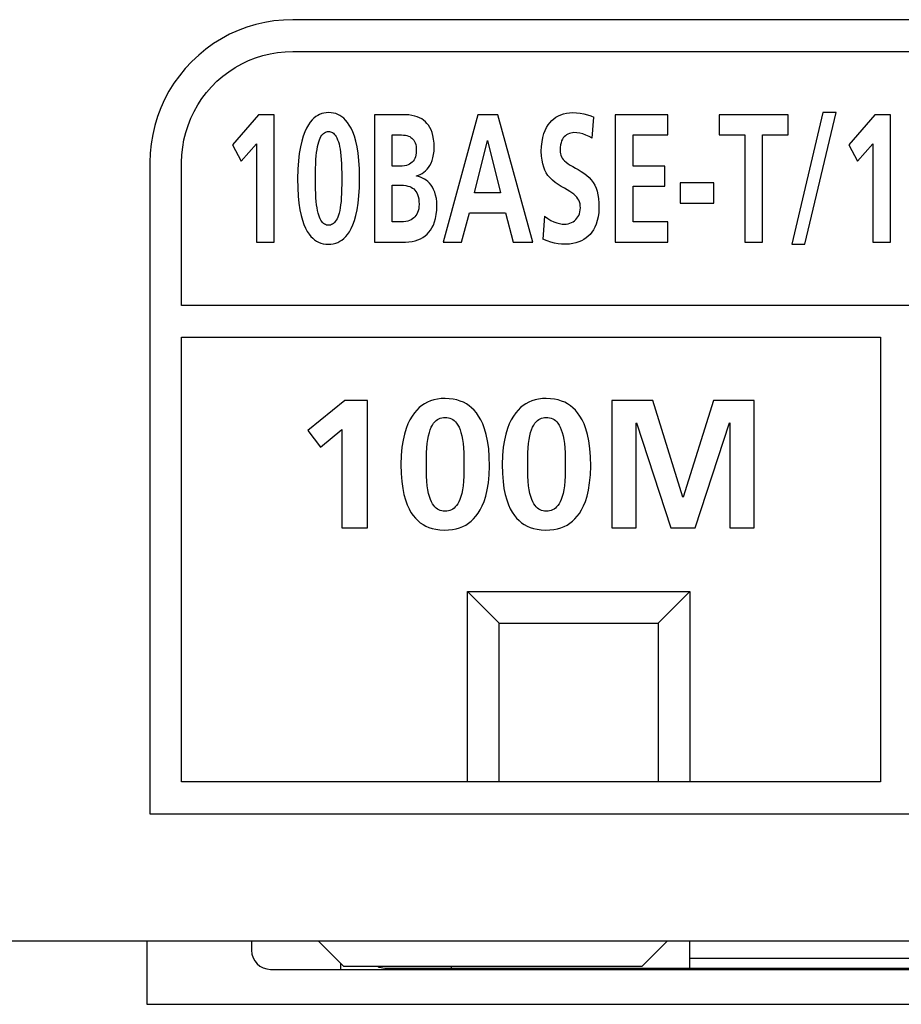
# Model space of a CAD drawing. Extents: x 0 to 699, y 0 to 413.
# Tile 11 of 19: x 541 to 555, y 147 to 162. Entities that reach past the tile are written whole.
import ezdxf

# ---------------------------------------------------------------- set-up
doc = ezdxf.new("R2010")
doc.units = 0
doc.header["$LTSCALE"] = 46.255
doc.layers.get('0').update_dxf_attribs({"linetype": 'CONTINUOUS'})

msp = doc.modelspace()

# ---------------------------------------------------------------- linework, layer by layer
at = {"color": 7, "linetype": 'CONTINUOUS'}
for p, q in [((545.209, 161.985), (545.069, 161.943)), ((545.352, 162.018), (545.209, 161.985)), ((545.497, 162.042), (545.352, 162.018)), ((545.645, 162.056), (545.497, 162.042)), ((545.793, 162.061), (545.645, 162.056)), ((564.793, 162.061), (545.793, 162.061)), ((544.799, 161.831), (544.67, 161.762)), ((544.932, 161.891), (544.799, 161.831)), ((545.069, 161.943), (544.932, 161.891)), ((544.545, 161.684), (544.425, 161.598)), ((544.67, 161.762), (544.545, 161.684)), ((544.425, 161.598), (544.311, 161.504)), ((545.319, 161.496), (545.435, 161.525)), ((545.435, 161.525), (545.553, 161.545)), ((545.553, 161.545), (545.673, 161.557)), ((545.673, 161.557), (545.793, 161.561)), ((545.793, 161.561), (564.793, 161.561)), ((544.202, 161.402), (544.101, 161.294)), ((544.311, 161.504), (544.202, 161.402)), ((544.885, 161.308), (544.989, 161.366)), ((544.989, 161.366), (545.096, 161.417)), ((545.096, 161.417), (545.206, 161.461)), ((545.206, 161.461), (545.319, 161.496)), ((544.101, 161.294), (544.007, 161.179)), ((544.69, 161.17), (544.785, 161.242)), ((544.785, 161.242), (544.885, 161.308)), ((543.921, 161.06), (543.843, 160.935)), ((544.007, 161.179), (543.921, 161.06)), ((544.514, 161.005), (544.599, 161.091)), ((544.599, 161.091), (544.69, 161.17)), ((543.843, 160.935), (543.774, 160.806)), ((544.362, 160.819), (544.435, 160.915)), ((544.435, 160.915), (544.514, 161.005)), ((543.774, 160.806), (543.714, 160.673)), ((544.297, 160.719), (544.362, 160.819)), ((543.714, 160.673), (543.663, 160.537)), ((544.187, 160.509), (544.238, 160.616)), ((544.238, 160.616), (544.297, 160.719)), ((546.282, 160.591), (546.249, 160.582)), ((546.318, 160.596), (546.282, 160.591)), ((546.355, 160.598), (546.318, 160.596)), ((546.395, 160.596), (546.355, 160.598)), ((546.433, 160.591), (546.395, 160.596)), ((546.468, 160.582), (546.433, 160.591)), ((550.056, 160.579), (550.1, 160.589)), ((550.1, 160.589), (550.147, 160.596)), ((550.147, 160.596), (550.196, 160.598)), ((550.196, 160.598), (550.26, 160.596)), ((550.26, 160.596), (550.32, 160.59)), ((550.32, 160.59), (550.377, 160.579)), ((554.138, 160.598), (553.648, 158.527)), ((553.857, 158.527), (554.347, 160.598)), ((554.347, 160.598), (554.138, 160.598)), ((543.663, 160.537), (543.62, 160.397)), ((544.144, 160.398), (544.187, 160.509)), ((545.251, 160.564), (544.842, 160.093)), ((545.501, 160.564), (545.251, 160.564)), ((545.501, 158.561), (545.501, 160.564)), ((546.067, 160.449), (546.038, 160.407)), ((546.096, 160.483), (546.067, 160.449)), ((546.125, 160.512), (546.096, 160.483)), ((546.155, 160.535), (546.125, 160.512)), ((546.185, 160.555), (546.155, 160.535)), ((546.216, 160.57), (546.185, 160.555)), ((546.249, 160.582), (546.216, 160.57)), ((546.502, 160.569), (546.468, 160.582)), ((546.534, 160.553), (546.502, 160.569)), ((546.565, 160.533), (546.534, 160.553)), ((546.596, 160.509), (546.565, 160.533)), ((546.625, 160.48), (546.596, 160.509)), ((546.654, 160.445), (546.625, 160.48)), ((546.683, 160.403), (546.654, 160.445)), ((547.568, 160.564), (547.078, 160.564)), ((547.078, 160.564), (547.078, 158.561)), ((547.62, 160.562), (547.568, 160.564)), ((547.669, 160.555), (547.62, 160.562)), ((547.713, 160.545), (547.669, 160.555)), ((547.753, 160.532), (547.713, 160.545)), ((547.79, 160.517), (547.753, 160.532)), ((547.823, 160.499), (547.79, 160.517)), ((547.853, 160.478), (547.823, 160.499)), ((547.88, 160.455), (547.853, 160.478)), ((547.905, 160.429), (547.88, 160.455)), ((548.705, 160.564), (548.16, 158.561)), ((549.023, 160.564), (548.705, 160.564)), ((549.573, 158.561), (549.023, 160.564)), ((549.813, 160.404), (549.841, 160.44)), ((549.841, 160.44), (549.87, 160.472)), ((549.87, 160.472), (549.903, 160.501)), ((549.903, 160.501), (549.937, 160.526)), ((549.937, 160.526), (549.974, 160.547)), ((549.974, 160.547), (550.014, 160.565)), ((550.014, 160.565), (550.056, 160.579)), ((550.377, 160.579), (550.432, 160.565)), ((550.432, 160.565), (550.483, 160.547)), ((550.483, 160.547), (550.532, 160.527)), ((550.506, 160.196), (550.532, 160.527)), ((551.696, 160.564), (550.869, 160.564)), ((550.869, 160.564), (550.869, 158.561)), ((551.696, 160.248), (551.696, 160.564)), ((553.59, 160.564), (552.507, 160.564)), ((552.507, 160.564), (552.507, 160.248)), ((553.59, 160.248), (553.59, 160.564)), ((554.955, 160.564), (554.545, 160.093)), ((555.204, 160.564), (554.955, 160.564)), ((555.204, 158.561), (555.204, 160.564)), ((543.62, 160.397), (543.587, 160.254)), ((544.08, 160.17), (544.108, 160.285)), ((544.108, 160.285), (544.144, 160.398)), ((545.982, 160.297), (545.957, 160.228)), ((546.01, 160.356), (545.982, 160.297)), ((546.038, 160.407), (546.01, 160.356)), ((546.279, 160.272), (546.293, 160.282)), ((546.293, 160.282), (546.308, 160.29)), ((546.308, 160.29), (546.324, 160.296)), ((546.324, 160.296), (546.339, 160.299)), ((546.339, 160.299), (546.355, 160.3)), ((546.355, 160.3), (546.37, 160.299)), ((546.37, 160.299), (546.386, 160.296)), ((546.386, 160.296), (546.401, 160.291)), ((546.401, 160.291), (546.416, 160.283)), ((546.416, 160.283), (546.432, 160.273)), ((546.711, 160.353), (546.683, 160.403)), ((546.738, 160.294), (546.711, 160.353)), ((546.762, 160.226), (546.738, 160.294)), ((547.928, 160.399), (547.905, 160.429)), ((547.949, 160.366), (547.928, 160.399)), ((547.969, 160.328), (547.949, 160.366)), ((547.986, 160.285), (547.969, 160.328)), ((548, 160.236), (547.986, 160.285)), ((549.747, 160.268), (549.767, 160.319)), ((549.767, 160.319), (549.789, 160.363)), ((549.789, 160.363), (549.813, 160.404)), ((550.171, 160.277), (550.147, 160.269)), ((550.195, 160.281), (550.171, 160.277)), ((550.22, 160.283), (550.195, 160.281)), ((550.265, 160.28), (550.22, 160.283)), ((550.311, 160.274), (550.265, 160.28)), ((543.587, 160.254), (543.563, 160.108)), ((544.06, 160.052), (544.08, 160.17)), ((545.933, 160.149), (545.912, 160.059)), ((545.957, 160.228), (545.933, 160.149)), ((546.192, 160.103), (546.202, 160.138)), ((546.202, 160.138), (546.213, 160.17)), ((546.213, 160.17), (546.225, 160.197)), ((546.225, 160.197), (546.237, 160.221)), ((546.237, 160.221), (546.251, 160.241)), ((546.251, 160.241), (546.264, 160.258)), ((546.264, 160.258), (546.279, 160.272)), ((546.432, 160.273), (546.446, 160.26)), ((546.446, 160.26), (546.46, 160.243)), ((546.46, 160.243), (546.474, 160.223)), ((546.474, 160.223), (546.487, 160.2)), ((546.487, 160.2), (546.499, 160.172)), ((546.499, 160.172), (546.51, 160.141)), ((546.51, 160.141), (546.521, 160.106)), ((546.785, 160.148), (546.762, 160.226)), ((546.804, 160.06), (546.785, 160.148)), ((547.359, 160.248), (547.467, 160.248)), ((547.359, 159.755), (547.359, 160.248)), ((547.467, 160.248), (547.504, 160.248)), ((547.504, 160.248), (547.536, 160.246)), ((547.536, 160.246), (547.565, 160.242)), ((547.565, 160.242), (547.591, 160.236)), ((547.591, 160.236), (547.614, 160.229)), ((547.614, 160.229), (547.634, 160.22)), ((547.634, 160.22), (547.653, 160.209)), ((547.653, 160.209), (547.669, 160.196)), ((547.669, 160.196), (547.684, 160.181)), ((547.684, 160.181), (547.698, 160.163)), ((547.698, 160.163), (547.71, 160.143)), ((547.71, 160.143), (547.72, 160.121)), ((548.01, 160.181), (548, 160.236)), ((548.017, 160.119), (548.01, 160.181)), ((548.653, 159.336), (548.856, 160.162)), ((548.856, 160.162), (548.86, 160.162)), ((548.86, 160.162), (549.063, 159.336)), ((549.709, 160.067), (549.717, 160.141)), ((549.717, 160.141), (549.73, 160.209)), ((549.73, 160.209), (549.747, 160.268)), ((550.016, 160.124), (550.008, 160.09)), ((550.026, 160.153), (550.016, 160.124)), ((550.038, 160.178), (550.026, 160.153)), ((550.052, 160.199), (550.038, 160.178)), ((550.067, 160.218), (550.052, 160.199)), ((550.084, 160.234), (550.067, 160.218)), ((550.103, 160.248), (550.084, 160.234)), ((550.124, 160.26), (550.103, 160.248)), ((550.147, 160.269), (550.124, 160.26)), ((550.359, 160.262), (550.311, 160.274)), ((550.408, 160.245), (550.359, 160.262)), ((550.457, 160.224), (550.408, 160.245)), ((550.506, 160.196), (550.457, 160.224)), ((551.15, 160.248), (551.696, 160.248)), ((551.15, 159.755), (551.15, 160.248)), ((552.507, 160.248), (552.908, 160.248)), ((552.908, 160.248), (552.908, 158.561)), ((553.189, 160.248), (553.59, 160.248)), ((553.189, 158.561), (553.189, 160.248)), ((543.563, 160.108), (543.549, 159.96)), ((544.047, 159.932), (544.06, 160.052)), ((544.842, 160.093), (544.982, 159.832)), ((544.982, 159.832), (545.22, 160.108)), ((545.22, 160.108), (545.22, 158.561)), ((545.912, 160.059), (545.895, 159.956)), ((546.162, 159.918), (546.168, 159.972)), ((546.168, 159.972), (546.175, 160.02)), ((546.175, 160.02), (546.183, 160.064)), ((546.183, 160.064), (546.192, 160.103)), ((546.521, 160.106), (546.53, 160.066)), ((546.53, 160.066), (546.538, 160.023)), ((546.538, 160.023), (546.545, 159.974)), ((546.545, 159.974), (546.551, 159.92)), ((546.821, 159.959), (546.804, 160.06)), ((547.72, 160.121), (547.728, 160.095)), ((547.728, 160.095), (547.734, 160.066)), ((547.734, 160.066), (547.737, 160.034)), ((547.738, 159.998), (547.736, 159.963)), ((547.737, 160.034), (547.738, 159.998)), ((548.01, 159.938), (548.017, 159.992)), ((548.019, 160.05), (548.017, 160.119)), ((548.017, 159.992), (548.019, 160.05)), ((549.706, 159.99), (549.709, 160.067)), ((549.709, 159.915), (549.706, 159.99)), ((550.002, 160.05), (550, 160.004)), ((550, 160.004), (550.001, 159.976)), ((550.001, 159.976), (550.006, 159.951)), ((550.008, 160.09), (550.002, 160.05)), ((554.545, 160.093), (554.686, 159.832)), ((554.686, 159.832), (554.923, 160.108)), ((554.923, 160.108), (554.923, 158.561)), ((543.549, 159.96), (543.544, 159.811)), ((543.544, 159.811), (543.544, 149.561)), ((544.043, 159.811), (544.047, 159.932)), ((544.043, 157.561), (544.043, 159.811)), ((545.882, 159.839), (545.873, 159.706)), ((545.895, 159.956), (545.882, 159.839)), ((546.154, 159.793), (546.158, 159.858)), ((546.158, 159.858), (546.162, 159.918)), ((546.551, 159.92), (546.556, 159.86)), ((546.556, 159.86), (546.56, 159.794)), ((546.833, 159.844), (546.821, 159.959)), ((546.842, 159.711), (546.833, 159.844)), ((547.672, 159.818), (547.654, 159.802)), ((547.689, 159.835), (547.672, 159.818)), ((547.703, 159.855), (547.689, 159.835)), ((547.715, 159.877), (547.703, 159.855)), ((547.725, 159.903), (547.715, 159.877)), ((547.732, 159.931), (547.725, 159.903)), ((547.736, 159.963), (547.732, 159.931)), ((547.969, 159.804), (547.986, 159.844)), ((547.986, 159.844), (547.999, 159.889)), ((547.999, 159.889), (548.01, 159.938)), ((549.717, 159.848), (549.709, 159.915)), ((549.728, 159.79), (549.717, 159.848)), ((550.006, 159.951), (550.012, 159.927)), ((550.012, 159.927), (550.022, 159.904)), ((550.022, 159.904), (550.034, 159.882)), ((550.034, 159.882), (550.05, 159.86)), ((550.05, 159.86), (550.071, 159.838)), ((550.071, 159.838), (550.096, 159.816)), ((550.096, 159.816), (550.127, 159.793)), ((545.873, 159.706), (545.869, 159.557)), ((546.151, 159.642), (546.152, 159.721)), ((546.152, 159.721), (546.154, 159.793)), ((546.56, 159.794), (546.562, 159.722)), ((546.562, 159.722), (546.564, 159.643)), ((546.845, 159.567), (546.842, 159.711)), ((547.473, 159.755), (547.359, 159.755)), ((547.515, 159.756), (547.473, 159.755)), ((547.552, 159.761), (547.515, 159.756)), ((547.583, 159.768), (547.552, 159.761)), ((547.61, 159.778), (547.583, 159.768)), ((547.633, 159.789), (547.61, 159.778)), ((547.654, 159.802), (547.633, 159.789)), ((547.829, 159.641), (547.857, 159.659)), ((547.857, 159.659), (547.883, 159.681)), ((547.883, 159.681), (547.907, 159.707)), ((547.907, 159.707), (547.93, 159.735)), ((547.93, 159.735), (547.951, 159.767)), ((547.951, 159.767), (547.969, 159.804)), ((549.744, 159.74), (549.728, 159.79)), ((549.762, 159.694), (549.744, 159.74)), ((549.784, 159.651), (549.762, 159.694)), ((550.127, 159.793), (550.162, 159.771)), ((550.162, 159.771), (550.201, 159.749)), ((550.201, 159.749), (550.243, 159.726)), ((550.243, 159.726), (550.287, 159.701)), ((550.287, 159.701), (550.332, 159.674)), ((550.332, 159.674), (550.377, 159.645)), ((551.649, 159.755), (551.15, 159.755)), ((551.649, 159.439), (551.649, 159.755)), ((545.869, 159.557), (545.872, 159.413)), ((546.15, 159.557), (546.151, 159.642)), ((546.151, 159.473), (546.15, 159.557)), ((546.564, 159.643), (546.564, 159.557)), ((546.564, 159.557), (546.564, 159.472)), ((546.842, 159.422), (546.845, 159.567)), ((547.74, 159.603), (547.771, 159.612)), ((547.74, 159.597), (547.74, 159.603)), ((547.772, 159.591), (547.74, 159.597)), ((547.771, 159.612), (547.801, 159.625)), ((547.804, 159.581), (547.772, 159.591)), ((547.801, 159.625), (547.829, 159.641)), ((547.834, 159.569), (547.804, 159.581)), ((547.864, 159.553), (547.834, 159.569)), ((547.892, 159.535), (547.864, 159.553)), ((547.919, 159.512), (547.892, 159.535)), ((547.945, 159.486), (547.919, 159.512)), ((549.811, 159.611), (549.784, 159.651)), ((549.843, 159.572), (549.811, 159.611)), ((549.88, 159.534), (549.843, 159.572)), ((549.923, 159.498), (549.88, 159.534)), ((550.377, 159.645), (550.419, 159.612)), ((550.419, 159.612), (550.457, 159.577)), ((550.457, 159.577), (550.491, 159.539)), ((550.491, 159.539), (550.521, 159.499)), ((545.872, 159.413), (545.879, 159.285)), ((546.152, 159.395), (546.151, 159.473)), ((546.154, 159.324), (546.152, 159.395)), ((546.562, 159.395), (546.56, 159.324)), ((546.564, 159.472), (546.562, 159.395)), ((546.834, 159.288), (546.842, 159.422)), ((547.359, 159.456), (547.491, 159.456)), ((547.359, 158.877), (547.359, 159.456)), ((547.491, 159.456), (547.535, 159.455)), ((547.535, 159.455), (547.573, 159.45)), ((547.573, 159.45), (547.605, 159.443)), ((547.605, 159.443), (547.634, 159.434)), ((547.634, 159.434), (547.658, 159.423)), ((547.658, 159.423), (547.679, 159.411)), ((547.679, 159.411), (547.698, 159.396)), ((547.698, 159.396), (547.715, 159.378)), ((547.715, 159.378), (547.731, 159.358)), ((547.731, 159.358), (547.745, 159.334)), ((547.969, 159.457), (547.945, 159.486)), ((547.991, 159.423), (547.969, 159.457)), ((548.01, 159.386), (547.991, 159.423)), ((548.028, 159.344), (548.01, 159.386)), ((549.971, 159.465), (549.923, 159.498)), ((550.02, 159.434), (549.971, 159.465)), ((550.069, 159.407), (550.02, 159.434)), ((550.113, 159.381), (550.069, 159.407)), ((550.153, 159.358), (550.113, 159.381)), ((550.188, 159.335), (550.153, 159.358)), ((550.521, 159.499), (550.546, 159.457)), ((550.546, 159.457), (550.567, 159.411)), ((550.567, 159.411), (550.584, 159.361)), ((550.584, 159.361), (550.598, 159.306)), ((551.15, 159.439), (551.649, 159.439)), ((551.15, 158.877), (551.15, 159.439)), ((552.42, 159.491), (551.893, 159.491)), ((551.893, 159.491), (551.893, 159.175)), ((552.42, 159.175), (552.42, 159.491)), ((545.879, 159.285), (545.89, 159.171)), ((546.157, 159.259), (546.154, 159.324)), ((546.162, 159.201), (546.157, 159.259)), ((546.168, 159.148), (546.162, 159.201)), ((546.552, 159.2), (546.546, 159.147)), ((546.557, 159.259), (546.552, 159.2)), ((546.56, 159.324), (546.557, 159.259)), ((546.822, 159.172), (546.834, 159.288)), ((547.745, 159.334), (547.757, 159.307)), ((547.757, 159.307), (547.767, 159.276)), ((547.767, 159.276), (547.775, 159.241)), ((547.775, 159.241), (547.779, 159.2)), ((547.779, 159.2), (547.781, 159.155)), ((548.042, 159.299), (548.028, 159.344)), ((548.053, 159.249), (548.042, 159.299)), ((548.059, 159.196), (548.053, 159.249)), ((548.062, 159.141), (548.059, 159.196)), ((549.063, 159.336), (548.653, 159.336)), ((550.218, 159.312), (550.188, 159.335)), ((550.244, 159.289), (550.218, 159.312)), ((550.266, 159.266), (550.244, 159.289)), ((550.283, 159.242), (550.266, 159.266)), ((550.296, 159.218), (550.283, 159.242)), ((550.307, 159.192), (550.296, 159.218)), ((550.315, 159.163), (550.307, 159.192)), ((550.598, 159.306), (550.608, 159.244)), ((550.608, 159.244), (550.614, 159.174)), ((545.89, 159.171), (545.905, 159.07)), ((545.905, 159.07), (545.923, 158.981)), ((546.175, 159.1), (546.168, 159.148)), ((546.183, 159.057), (546.175, 159.1)), ((546.191, 159.018), (546.183, 159.057)), ((546.531, 159.056), (546.522, 159.017)), ((546.539, 159.099), (546.531, 159.056)), ((546.546, 159.147), (546.539, 159.099)), ((546.786, 158.981), (546.806, 159.07)), ((546.806, 159.07), (546.822, 159.172)), ((547.768, 159.051), (547.758, 159.024)), ((547.775, 159.082), (547.768, 159.051)), ((547.779, 159.117), (547.775, 159.082)), ((547.781, 159.155), (547.779, 159.117)), ((548.052, 158.993), (548.059, 159.063)), ((548.059, 159.063), (548.062, 159.141)), ((550.306, 159.007), (550.314, 159.036)), ((550.314, 159.036), (550.319, 159.068)), ((550.319, 159.132), (550.315, 159.163)), ((550.321, 159.1), (550.319, 159.132)), ((550.319, 159.068), (550.321, 159.1)), ((550.614, 159.1), (550.61, 159.028)), ((550.614, 159.174), (550.614, 159.1)), ((551.893, 159.175), (552.42, 159.175)), ((545.923, 158.981), (545.944, 158.904)), ((545.944, 158.904), (545.968, 158.836)), ((546.201, 158.984), (546.191, 159.018)), ((546.212, 158.954), (546.201, 158.984)), ((546.224, 158.927), (546.212, 158.954)), ((546.236, 158.903), (546.224, 158.927)), ((546.249, 158.883), (546.236, 158.903)), ((546.263, 158.866), (546.249, 158.883)), ((546.462, 158.883), (546.448, 158.866)), ((546.476, 158.903), (546.462, 158.883)), ((546.489, 158.926), (546.476, 158.903)), ((546.501, 158.953), (546.489, 158.926)), ((546.512, 158.983), (546.501, 158.953)), ((546.522, 159.017), (546.512, 158.983)), ((546.739, 158.834), (546.764, 158.902)), ((546.764, 158.902), (546.786, 158.981)), ((547.572, 158.883), (547.534, 158.878)), ((547.605, 158.891), (547.572, 158.883)), ((547.633, 158.9), (547.605, 158.891)), ((547.657, 158.912), (547.633, 158.9)), ((547.679, 158.925), (547.657, 158.912)), ((547.699, 158.94), (547.679, 158.925)), ((547.717, 158.958), (547.699, 158.94)), ((547.732, 158.977), (547.717, 158.958)), ((547.746, 158.999), (547.732, 158.977)), ((547.758, 159.024), (547.746, 158.999)), ((548.024, 158.877), (548.04, 158.931)), ((548.04, 158.931), (548.052, 158.993)), ((548.45, 158.561), (548.573, 159.021)), ((548.573, 159.021), (549.141, 159.021)), ((549.141, 159.021), (549.261, 158.561)), ((549.755, 158.966), (549.728, 158.604)), ((549.755, 158.966), (549.806, 158.929)), ((549.806, 158.929), (549.855, 158.901)), ((549.855, 158.901), (549.903, 158.878)), ((550.18, 158.867), (550.206, 158.881)), ((550.206, 158.881), (550.229, 158.897)), ((550.229, 158.897), (550.249, 158.915)), ((550.249, 158.915), (550.267, 158.936)), ((550.267, 158.936), (550.283, 158.958)), ((550.283, 158.958), (550.296, 158.981)), ((550.296, 158.981), (550.306, 159.007)), ((550.586, 158.898), (550.569, 158.844)), ((550.6, 158.96), (550.586, 158.898)), ((550.61, 159.028), (550.6, 158.96)), ((545.968, 158.836), (545.993, 158.777)), ((545.993, 158.777), (546.021, 158.727)), ((546.021, 158.727), (546.049, 158.685)), ((546.278, 158.853), (546.263, 158.866)), ((546.293, 158.842), (546.278, 158.853)), ((546.308, 158.835), (546.293, 158.842)), ((546.323, 158.829), (546.308, 158.835)), ((546.339, 158.826), (546.323, 158.829)), ((546.355, 158.825), (546.339, 158.826)), ((546.371, 158.826), (546.355, 158.825)), ((546.387, 158.829), (546.371, 158.826)), ((546.403, 158.835), (546.387, 158.829)), ((546.418, 158.842), (546.403, 158.835)), ((546.433, 158.853), (546.418, 158.842)), ((546.448, 158.866), (546.433, 158.853)), ((546.685, 158.724), (546.713, 158.774)), ((546.713, 158.774), (546.739, 158.834)), ((547.491, 158.877), (547.359, 158.877)), ((547.534, 158.878), (547.491, 158.877)), ((547.935, 158.715), (547.961, 158.748)), ((547.961, 158.748), (547.984, 158.786)), ((547.984, 158.786), (548.006, 158.829)), ((548.006, 158.829), (548.024, 158.877)), ((549.903, 158.878), (549.949, 158.862)), ((549.949, 158.862), (549.993, 158.851)), ((549.993, 158.851), (550.034, 158.844)), ((550.034, 158.844), (550.072, 158.842)), ((550.072, 158.842), (550.099, 158.844)), ((550.099, 158.844), (550.126, 158.848)), ((550.126, 158.848), (550.154, 158.856)), ((550.154, 158.856), (550.18, 158.867)), ((550.526, 158.754), (550.501, 158.716)), ((550.549, 158.796), (550.526, 158.754)), ((550.569, 158.844), (550.549, 158.796)), ((551.7, 158.877), (551.15, 158.877)), ((551.7, 158.561), (551.7, 158.877)), ((546.049, 158.685), (546.077, 158.649)), ((546.077, 158.649), (546.107, 158.62)), ((546.107, 158.62), (546.137, 158.595)), ((546.137, 158.595), (546.168, 158.575)), ((546.168, 158.575), (546.2, 158.558)), ((546.503, 158.556), (546.536, 158.573)), ((546.536, 158.573), (546.567, 158.593)), ((546.567, 158.593), (546.597, 158.617)), ((546.597, 158.617), (546.627, 158.646)), ((546.627, 158.646), (546.656, 158.682)), ((546.656, 158.682), (546.685, 158.724)), ((547.673, 158.571), (547.72, 158.582)), ((547.72, 158.582), (547.764, 158.596)), ((547.764, 158.596), (547.805, 158.614)), ((547.805, 158.614), (547.842, 158.634)), ((547.842, 158.634), (547.876, 158.658)), ((547.876, 158.658), (547.907, 158.685)), ((547.907, 158.685), (547.935, 158.715)), ((549.796, 158.58), (549.728, 158.604)), ((549.858, 158.559), (549.796, 158.58)), ((550.338, 158.58), (550.296, 158.562)), ((550.376, 158.601), (550.338, 158.58)), ((550.411, 158.625), (550.376, 158.601)), ((550.444, 158.652), (550.411, 158.625)), ((550.474, 158.682), (550.444, 158.652)), ((550.501, 158.716), (550.474, 158.682)), ((545.22, 158.561), (545.501, 158.561)), ((546.2, 158.558), (546.235, 158.545)), ((546.235, 158.545), (546.273, 158.535)), ((546.273, 158.535), (546.312, 158.529)), ((546.312, 158.529), (546.352, 158.527)), ((546.352, 158.527), (546.392, 158.528)), ((546.392, 158.528), (546.431, 158.534)), ((546.431, 158.534), (546.469, 158.543)), ((546.469, 158.543), (546.503, 158.556)), ((547.078, 158.561), (547.568, 158.561)), ((547.568, 158.561), (547.622, 158.564)), ((547.622, 158.564), (547.673, 158.571)), ((548.16, 158.561), (548.45, 158.561)), ((549.261, 158.561), (549.573, 158.561)), ((549.914, 158.545), (549.858, 158.559)), ((549.969, 158.535), (549.914, 158.545)), ((550.025, 158.529), (549.969, 158.535)), ((550.088, 158.527), (550.025, 158.529)), ((550.147, 158.529), (550.088, 158.527)), ((550.201, 158.536), (550.147, 158.529)), ((550.25, 158.547), (550.201, 158.536)), ((550.296, 158.562), (550.25, 158.547)), ((550.869, 158.561), (551.7, 158.561)), ((552.908, 158.561), (553.189, 158.561)), ((553.648, 158.527), (553.857, 158.527)), ((554.923, 158.561), (555.204, 158.561)), ((566.543, 157.561), (544.043, 157.561)), ((544.043, 157.061), (555.044, 157.061)), ((544.043, 150.061), (544.043, 157.061)), ((555.044, 157.061), (555.044, 150.061)), ((548.129, 156.096), (548.07, 156.088)), ((548.19, 156.098), (548.129, 156.096)), ((548.256, 156.095), (548.19, 156.098)), ((548.318, 156.087), (548.256, 156.095)), ((549.723, 156.096), (549.664, 156.088)), ((549.784, 156.098), (549.723, 156.096)), ((549.85, 156.095), (549.784, 156.098)), ((549.912, 156.087), (549.85, 156.095)), ((546.613, 156.064), (546.028, 155.593)), ((546.969, 156.064), (546.613, 156.064)), ((546.969, 154.061), (546.969, 156.064)), ((547.784, 155.954), (547.746, 155.916)), ((547.825, 155.987), (547.784, 155.954)), ((547.867, 156.015), (547.825, 155.987)), ((547.912, 156.039), (547.867, 156.015)), ((547.961, 156.059), (547.912, 156.039)), ((548.014, 156.076), (547.961, 156.059)), ((548.07, 156.088), (548.014, 156.076)), ((548.376, 156.075), (548.318, 156.087)), ((548.43, 156.058), (548.376, 156.075)), ((548.479, 156.038), (548.43, 156.058)), ((548.526, 156.014), (548.479, 156.038)), ((548.568, 155.985), (548.526, 156.014)), ((548.609, 155.952), (548.568, 155.985)), ((548.647, 155.915), (548.609, 155.952)), ((549.379, 155.954), (549.34, 155.916)), ((549.419, 155.987), (549.379, 155.954)), ((549.461, 156.015), (549.419, 155.987)), ((549.507, 156.039), (549.461, 156.015)), ((549.556, 156.059), (549.507, 156.039)), ((549.608, 156.076), (549.556, 156.059)), ((549.664, 156.088), (549.608, 156.076)), ((549.97, 156.075), (549.912, 156.087)), ((550.024, 156.058), (549.97, 156.075)), ((550.074, 156.038), (550.024, 156.058)), ((550.12, 156.014), (550.074, 156.038)), ((550.163, 155.985), (550.12, 156.014)), ((550.203, 155.952), (550.163, 155.985)), ((550.242, 155.915), (550.203, 155.952)), ((551.459, 156.064), (550.816, 156.064)), ((550.816, 156.064), (550.816, 154.061)), ((551.935, 154.546), (551.459, 156.064)), ((552.417, 156.064), (551.94, 154.546)), ((553.059, 156.064), (552.417, 156.064)), ((553.059, 154.061), (553.059, 156.064)), ((547.672, 155.821), (547.638, 155.763)), ((547.708, 155.872), (547.672, 155.821)), ((547.746, 155.916), (547.708, 155.872)), ((548.092, 155.778), (548.115, 155.788)), ((548.115, 155.788), (548.138, 155.794)), ((548.138, 155.794), (548.164, 155.798)), ((548.164, 155.798), (548.19, 155.8)), ((548.19, 155.8), (548.217, 155.798)), ((548.217, 155.798), (548.243, 155.794)), ((548.243, 155.794), (548.267, 155.787)), ((548.267, 155.787), (548.29, 155.778)), ((548.684, 155.871), (548.647, 155.915)), ((548.719, 155.821), (548.684, 155.871)), ((548.753, 155.764), (548.719, 155.821)), ((549.267, 155.821), (549.232, 155.763)), ((549.303, 155.872), (549.267, 155.821)), ((549.34, 155.916), (549.303, 155.872)), ((549.687, 155.778), (549.709, 155.788)), ((549.709, 155.788), (549.733, 155.794)), ((549.733, 155.794), (549.758, 155.798)), ((549.758, 155.798), (549.785, 155.8)), ((549.785, 155.8), (549.811, 155.798)), ((549.811, 155.798), (549.837, 155.794)), ((549.837, 155.794), (549.862, 155.787)), ((549.862, 155.787), (549.885, 155.778)), ((550.278, 155.871), (550.242, 155.915)), ((550.314, 155.821), (550.278, 155.871)), ((550.347, 155.764), (550.314, 155.821)), ((547.606, 155.697), (547.577, 155.623)), ((547.638, 155.763), (547.606, 155.697)), ((547.958, 155.607), (547.974, 155.646)), ((547.974, 155.646), (547.992, 155.679)), ((547.992, 155.679), (548.01, 155.707)), ((548.01, 155.707), (548.03, 155.731)), ((548.03, 155.731), (548.05, 155.75)), ((548.05, 155.75), (548.071, 155.766)), ((548.071, 155.766), (548.092, 155.778)), ((548.29, 155.778), (548.312, 155.765)), ((548.312, 155.765), (548.333, 155.749)), ((548.333, 155.749), (548.353, 155.73)), ((548.353, 155.73), (548.373, 155.707)), ((548.373, 155.707), (548.392, 155.679)), ((548.392, 155.679), (548.41, 155.645)), ((548.41, 155.645), (548.426, 155.607)), ((548.784, 155.698), (548.753, 155.764)), ((548.813, 155.622), (548.784, 155.698)), ((549.2, 155.697), (549.171, 155.623)), ((549.232, 155.763), (549.2, 155.697)), ((549.553, 155.607), (549.569, 155.646)), ((549.569, 155.646), (549.586, 155.679)), ((549.586, 155.679), (549.605, 155.707)), ((549.605, 155.707), (549.624, 155.731)), ((549.624, 155.731), (549.644, 155.75)), ((549.644, 155.75), (549.665, 155.766)), ((549.665, 155.766), (549.687, 155.778)), ((549.885, 155.778), (549.907, 155.765)), ((549.907, 155.765), (549.928, 155.749)), ((549.928, 155.749), (549.948, 155.73)), ((549.948, 155.73), (549.967, 155.707)), ((549.967, 155.707), (549.986, 155.679)), ((549.986, 155.679), (550.004, 155.645)), ((550.004, 155.645), (550.02, 155.607)), ((550.379, 155.698), (550.347, 155.764)), ((550.407, 155.622), (550.379, 155.698)), ((551.2, 155.708), (551.206, 155.714)), ((551.2, 154.061), (551.2, 155.708)), ((551.206, 155.714), (551.745, 154.061)), ((552.13, 154.061), (552.669, 155.714)), ((552.669, 155.714), (552.675, 155.714)), ((552.675, 155.714), (552.675, 154.061)), ((546.028, 155.593), (546.228, 155.332)), ((546.228, 155.332), (546.567, 155.608)), ((546.567, 155.608), (546.567, 154.061)), ((547.551, 155.538), (547.529, 155.441)), ((547.577, 155.623), (547.551, 155.538)), ((547.92, 155.455), (547.931, 155.512)), ((547.931, 155.512), (547.944, 155.563)), ((547.944, 155.563), (547.958, 155.607)), ((548.426, 155.607), (548.441, 155.563)), ((548.441, 155.563), (548.454, 155.512)), ((548.454, 155.512), (548.465, 155.455)), ((548.838, 155.533), (548.813, 155.622)), ((548.86, 155.43), (548.838, 155.533)), ((549.146, 155.538), (549.124, 155.441)), ((549.171, 155.623), (549.146, 155.538)), ((549.514, 155.455), (549.525, 155.512)), ((549.525, 155.512), (549.538, 155.563)), ((549.538, 155.563), (549.553, 155.607)), ((550.02, 155.607), (550.035, 155.563)), ((550.035, 155.563), (550.048, 155.512)), ((550.048, 155.512), (550.059, 155.455)), ((550.433, 155.533), (550.407, 155.622)), ((550.455, 155.429), (550.433, 155.533)), ((547.512, 155.33), (547.5, 155.203)), ((547.529, 155.441), (547.512, 155.33)), ((547.9, 155.24), (547.904, 155.319)), ((547.904, 155.319), (547.911, 155.391)), ((547.911, 155.391), (547.92, 155.455)), ((548.465, 155.455), (548.474, 155.391)), ((548.474, 155.391), (548.481, 155.319)), ((548.481, 155.319), (548.486, 155.24)), ((548.877, 155.311), (548.86, 155.43)), ((549.106, 155.33), (549.094, 155.203)), ((549.124, 155.441), (549.106, 155.33)), ((549.494, 155.24), (549.498, 155.319)), ((549.498, 155.319), (549.505, 155.391)), ((549.505, 155.391), (549.514, 155.455)), ((550.059, 155.455), (550.069, 155.391)), ((550.069, 155.391), (550.075, 155.319)), ((550.075, 155.319), (550.08, 155.24)), ((550.471, 155.311), (550.455, 155.429)), ((547.5, 155.203), (547.495, 155.057)), ((547.898, 155.152), (547.9, 155.24)), ((548.486, 155.24), (548.488, 155.152)), ((548.887, 155.177), (548.877, 155.311)), ((548.89, 155.035), (548.887, 155.177)), ((549.094, 155.203), (549.09, 155.057)), ((549.492, 155.152), (549.494, 155.24)), ((550.08, 155.24), (550.082, 155.152)), ((550.482, 155.177), (550.471, 155.311)), ((550.484, 155.035), (550.482, 155.177)), ((547.495, 155.057), (547.499, 154.915)), ((547.897, 155.057), (547.898, 155.152)), ((547.897, 154.962), (547.897, 155.057)), ((548.488, 155.152), (548.488, 155.057)), ((548.488, 155.057), (548.488, 154.962)), ((548.885, 154.897), (548.89, 155.035)), ((549.09, 155.057), (549.093, 154.915)), ((549.491, 155.057), (549.492, 155.152)), ((549.492, 154.962), (549.491, 155.057)), ((550.082, 155.152), (550.083, 155.057)), ((550.083, 155.057), (550.082, 154.962)), ((550.479, 154.896), (550.484, 155.035)), ((547.499, 154.915), (547.508, 154.79)), ((547.9, 154.875), (547.897, 154.962)), ((547.904, 154.796), (547.9, 154.875)), ((548.486, 154.875), (548.481, 154.796)), ((548.488, 154.962), (548.486, 154.875)), ((548.873, 154.77), (548.885, 154.897)), ((549.093, 154.915), (549.103, 154.79)), ((549.494, 154.875), (549.492, 154.962)), ((549.498, 154.796), (549.494, 154.875)), ((550.08, 154.875), (550.076, 154.796)), ((550.082, 154.962), (550.08, 154.875)), ((550.467, 154.77), (550.479, 154.896)), ((547.508, 154.79), (547.523, 154.68)), ((547.91, 154.724), (547.904, 154.796)), ((547.919, 154.66), (547.91, 154.724)), ((548.475, 154.724), (548.465, 154.661)), ((548.481, 154.796), (548.475, 154.724)), ((548.854, 154.658), (548.873, 154.77)), ((549.103, 154.79), (549.118, 154.68)), ((549.505, 154.724), (549.498, 154.796)), ((549.514, 154.66), (549.505, 154.724)), ((550.069, 154.724), (550.06, 154.661)), ((550.076, 154.796), (550.069, 154.724)), ((550.449, 154.657), (550.467, 154.77)), ((547.523, 154.68), (547.543, 154.584)), ((547.543, 154.584), (547.566, 154.5)), ((547.931, 154.604), (547.919, 154.66)), ((547.944, 154.553), (547.931, 154.604)), ((547.959, 154.509), (547.944, 154.553)), ((548.44, 154.554), (548.425, 154.51)), ((548.454, 154.604), (548.44, 154.554)), ((548.465, 154.661), (548.454, 154.604)), ((548.805, 154.478), (548.831, 154.561)), ((548.831, 154.561), (548.854, 154.658)), ((549.118, 154.68), (549.137, 154.584)), ((549.137, 154.584), (549.161, 154.5)), ((549.525, 154.604), (549.514, 154.66)), ((549.539, 154.553), (549.525, 154.604)), ((549.554, 154.509), (549.539, 154.553)), ((550.035, 154.554), (550.02, 154.51)), ((550.048, 154.604), (550.035, 154.554)), ((550.06, 154.661), (550.048, 154.604)), ((550.399, 154.478), (550.426, 154.56)), ((550.426, 154.56), (550.449, 154.657)), ((551.94, 154.546), (551.935, 154.546)), ((547.566, 154.5), (547.593, 154.426)), ((547.593, 154.426), (547.623, 154.362)), ((547.976, 154.471), (547.959, 154.509)), ((547.994, 154.439), (547.976, 154.471)), ((548.012, 154.413), (547.994, 154.439)), ((548.031, 154.391), (548.012, 154.413)), ((548.051, 154.373), (548.031, 154.391)), ((548.352, 154.392), (548.332, 154.373)), ((548.372, 154.414), (548.352, 154.392)), ((548.39, 154.44), (548.372, 154.414)), ((548.408, 154.472), (548.39, 154.44)), ((548.425, 154.51), (548.408, 154.472)), ((548.745, 154.345), (548.776, 154.407)), ((548.776, 154.407), (548.805, 154.478)), ((549.161, 154.5), (549.187, 154.426)), ((549.187, 154.426), (549.217, 154.362)), ((549.57, 154.471), (549.554, 154.509)), ((549.588, 154.439), (549.57, 154.471)), ((549.607, 154.413), (549.588, 154.439)), ((549.626, 154.391), (549.607, 154.413)), ((549.645, 154.373), (549.626, 154.391)), ((549.947, 154.392), (549.927, 154.373)), ((549.966, 154.414), (549.947, 154.392)), ((549.985, 154.44), (549.966, 154.414)), ((550.003, 154.472), (549.985, 154.44)), ((550.02, 154.51), (550.003, 154.472)), ((550.339, 154.345), (550.371, 154.407)), ((550.371, 154.407), (550.399, 154.478)), ((547.623, 154.362), (547.654, 154.305)), ((547.654, 154.305), (547.688, 154.257)), ((547.688, 154.257), (547.723, 154.214)), ((548.071, 154.358), (548.051, 154.373)), ((548.092, 154.346), (548.071, 154.358)), ((548.115, 154.337), (548.092, 154.346)), ((548.138, 154.331), (548.115, 154.337)), ((548.163, 154.326), (548.138, 154.331)), ((548.19, 154.325), (548.163, 154.326)), ((548.217, 154.326), (548.19, 154.325)), ((548.243, 154.331), (548.217, 154.326)), ((548.267, 154.337), (548.243, 154.331)), ((548.29, 154.346), (548.267, 154.337)), ((548.311, 154.358), (548.29, 154.346)), ((548.332, 154.373), (548.311, 154.358)), ((548.64, 154.202), (548.677, 154.243)), ((548.677, 154.243), (548.712, 154.291)), ((548.712, 154.291), (548.745, 154.345)), ((549.217, 154.362), (549.248, 154.306)), ((549.248, 154.306), (549.282, 154.257)), ((549.282, 154.257), (549.317, 154.214)), ((549.666, 154.358), (549.645, 154.373)), ((549.687, 154.346), (549.666, 154.358)), ((549.709, 154.337), (549.687, 154.346)), ((549.733, 154.331), (549.709, 154.337)), ((549.758, 154.326), (549.733, 154.331)), ((549.784, 154.325), (549.758, 154.326)), ((549.812, 154.326), (549.784, 154.325)), ((549.837, 154.331), (549.812, 154.326)), ((549.861, 154.337), (549.837, 154.331)), ((549.884, 154.346), (549.861, 154.337)), ((549.906, 154.358), (549.884, 154.346)), ((549.927, 154.373), (549.906, 154.358)), ((550.234, 154.201), (550.271, 154.243)), ((550.271, 154.243), (550.306, 154.29)), ((550.306, 154.29), (550.339, 154.345)), ((547.723, 154.214), (547.761, 154.176)), ((547.761, 154.176), (547.801, 154.143)), ((547.801, 154.143), (547.843, 154.114)), ((547.843, 154.114), (547.888, 154.09)), ((547.888, 154.09), (547.936, 154.069)), ((548.42, 154.062), (548.47, 154.082)), ((548.47, 154.082), (548.517, 154.106)), ((548.517, 154.106), (548.56, 154.133)), ((548.56, 154.133), (548.601, 154.165)), ((548.601, 154.165), (548.64, 154.202)), ((549.317, 154.214), (549.355, 154.176)), ((549.355, 154.176), (549.395, 154.143)), ((549.395, 154.143), (549.437, 154.115)), ((549.437, 154.115), (549.482, 154.09)), ((549.482, 154.09), (549.53, 154.069)), ((550.015, 154.062), (550.064, 154.082)), ((550.064, 154.082), (550.111, 154.106)), ((550.111, 154.106), (550.155, 154.133)), ((550.155, 154.133), (550.195, 154.165)), ((550.195, 154.165), (550.234, 154.201)), ((546.567, 154.061), (546.969, 154.061)), ((547.936, 154.069), (547.989, 154.052)), ((547.989, 154.052), (548.047, 154.039)), ((548.047, 154.039), (548.11, 154.03)), ((548.11, 154.03), (548.177, 154.027)), ((548.177, 154.027), (548.244, 154.028)), ((548.244, 154.028), (548.308, 154.035)), ((548.308, 154.035), (548.367, 154.047)), ((548.367, 154.047), (548.42, 154.062)), ((549.53, 154.069), (549.583, 154.052)), ((549.583, 154.052), (549.641, 154.039)), ((549.641, 154.039), (549.704, 154.03)), ((549.704, 154.03), (549.771, 154.027)), ((549.771, 154.027), (549.838, 154.028)), ((549.838, 154.028), (549.902, 154.035)), ((549.902, 154.035), (549.961, 154.047)), ((549.961, 154.047), (550.015, 154.062)), ((550.816, 154.061), (551.2, 154.061)), ((551.745, 154.061), (552.13, 154.061)), ((552.675, 154.061), (553.059, 154.061)), ((548.543, 153.061), (552.043, 153.061)), ((549.043, 152.561), (548.543, 153.061)), ((548.543, 150.061), (548.543, 153.061)), ((551.543, 152.561), (552.043, 153.061)), ((552.043, 153.061), (552.043, 150.061)), ((549.043, 152.561), (551.543, 152.561)), ((549.043, 150.061), (549.043, 152.561)), ((551.543, 152.561), (551.543, 150.061)), ((548.843, 150.061), (544.043, 150.061)), ((551.743, 150.061), (548.843, 150.061)), ((555.044, 150.061), (551.743, 150.061)), ((543.544, 149.561), (567.044, 149.561)), ((541.093, 147.561), (669.793, 147.561)), ((543.493, 147.561), (543.493, 146.561)), ((545.143, 147.561), (545.143, 147.411)), ((546.193, 147.561), (546.593, 147.161)), ((551.293, 147.161), (551.693, 147.561)), ((552.043, 147.131), (552.043, 147.561)), ((558.543, 147.281), (552.043, 147.281)), ((545.443, 147.111), (565.443, 147.111)), ((546.543, 147.211), (546.543, 147.111)), ((546.593, 147.161), (551.293, 147.161)), ((547.243, 147.131), (563.343, 147.131)), ((548.293, 147.131), (548.293, 147.161)), ((543.493, 146.561), (567.093, 146.561))]:
    msp.add_line(p, q, dxfattribs=at)
for centre, radius, start in [((545.443, 147.411), 0.3, 180), ((547.243, 147.381), 0.25, 242.0329)]:
    msp.add_arc(centre, radius, start, 270, dxfattribs=at)

doc.saveas('drawing.dxf')
